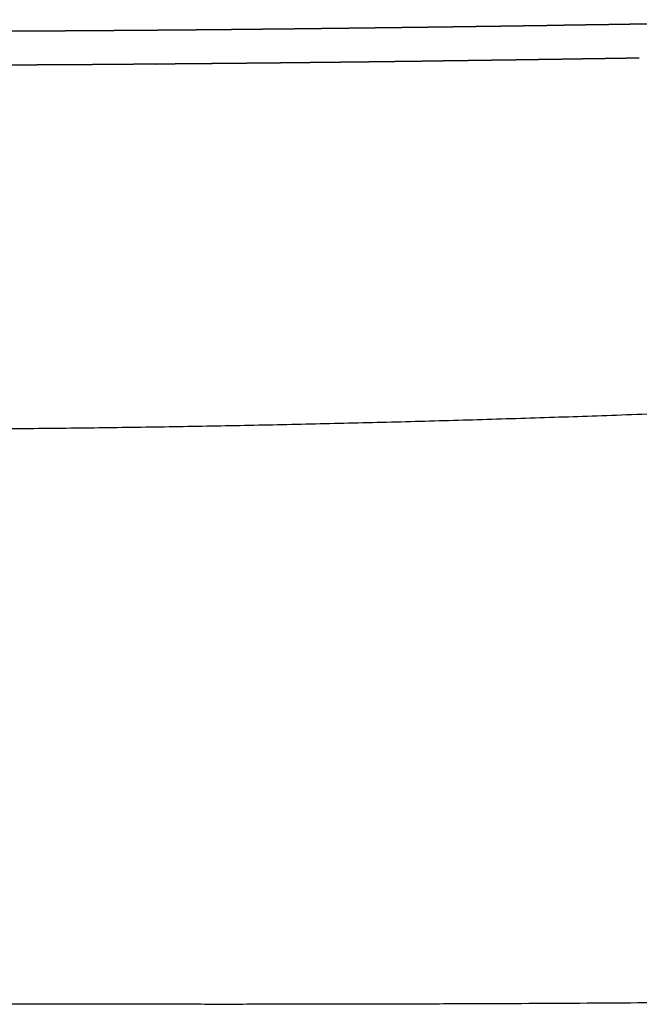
# Model space of a CAD drawing. Header units: millimetres. Extents: x -31695 to -21550, y -3481 to 7253.
# Tile 9 of 256: x -30448 to -30375, y 1777 to 1892. Entities that reach past the tile are written whole.
import ezdxf

# ---------------------------------------------------------------- set-up
doc = ezdxf.new("R2010")
doc.units = ezdxf.units.MM
doc.layers.add('2d', color=7, linetype='Continuous', true_color=0x000000)

msp = doc.modelspace()

# ---------------------------------------------------------------- linework, layer by layer
at = {"layer": '2d', "linetype": 'Continuous'}
for points, knots in [([(-30375.47, 1891.45), (-30375.26, 1891.46), (-30375.06, 1891.46), (-30374.85, 1891.46), (-30374.64, 1891.47), (-30374.43, 1891.47), (-30374.23, 1891.48), (-30374.02, 1891.48), (-30373.81, 1891.48), (-30373.61, 1891.49), (-30373.4, 1891.49), (-30373.19, 1891.49), (-30372.99, 1891.5), (-30372.78, 1891.5), (-30372.57, 1891.5), (-30372.37, 1891.51), (-30372.16, 1891.51), (-30371.95, 1891.51), (-30371.74, 1891.52), (-30371.54, 1891.52), (-30371.33, 1891.52), (-30371.12, 1891.53), (-30370.92, 1891.53), (-30370.71, 1891.53), (-30370.5, 1891.54), (-30370.3, 1891.54), (-30370.09, 1891.54), (-30369.88, 1891.55), (-30369.68, 1891.55), (-30369.47, 1891.55), (-30369.26, 1891.56), (-30369.06, 1891.56), (-30368.85, 1891.56), (-30368.64, 1891.57), (-30368.44, 1891.57), (-30368.23, 1891.57), (-30368.03, 1891.58), (-30367.82, 1891.58), (-30367.61, 1891.59), (-30367.41, 1891.59), (-30367.2, 1891.59), (-30367, 1891.6), (-30366.79, 1891.6), (-30366.58, 1891.6), (-30366.38, 1891.61), (-30366.17, 1891.61), (-30365.96, 1891.61), (-30365.76, 1891.62), (-30365.55, 1891.62), (-30365.35, 1891.62), (-30365.14, 1891.63), (-30364.94, 1891.63), (-30364.73, 1891.63), (-30364.52, 1891.64), (-30364.32, 1891.64), (-30364.11, 1891.65), (-30363.91, 1891.65), (-30363.7, 1891.65), (-30363.49, 1891.66), (-30363.29, 1891.66), (-30363.08, 1891.66), (-30362.88, 1891.67), (-30362.67, 1891.67), (-30362.47, 1891.67), (-30362.26, 1891.68), (-30362.06, 1891.68), (-30361.85, 1891.68), (-30361.64, 1891.69), (-30361.44, 1891.69), (-30361.23, 1891.7), (-30361.03, 1891.7), (-30360.82, 1891.7), (-30360.62, 1891.71), (-30360.41, 1891.71), (-30360.21, 1891.71), (-30360, 1891.72), (-30359.8, 1891.72), (-30359.59, 1891.72), (-30359.39, 1891.73), (-30359.18, 1891.73), (-30358.98, 1891.73), (-30358.77, 1891.74), (-30358.57, 1891.74), (-30358.36, 1891.75), (-30358.16, 1891.75), (-30357.95, 1891.75), (-30357.75, 1891.76), (-30357.55, 1891.76), (-30357.34, 1891.76), (-30357.14, 1891.77), (-30356.93, 1891.77), (-30356.73, 1891.77), (-30356.52, 1891.78), (-30356.32, 1891.78), (-30356.11, 1891.79), (-30355.91, 1891.79), (-30355.7, 1891.79), (-30355.5, 1891.8), (-30355.3, 1891.8), (-30355.09, 1891.8), (-30354.89, 1891.81), (-30354.68, 1891.81), (-30354.48, 1891.81), (-30354.28, 1891.82), (-30354.07, 1891.82), (-30353.87, 1891.83), (-30353.66, 1891.83), (-30353.46, 1891.83), (-30353.26, 1891.84), (-30353.05, 1891.84), (-30352.85, 1891.84), (-30352.65, 1891.85), (-30352.44, 1891.85), (-30352.24, 1891.85), (-30352.03, 1891.86), (-30351.83, 1891.86), (-30351.63, 1891.87), (-30351.42, 1891.87), (-30351.22, 1891.87), (-30351.02, 1891.88), (-30350.81, 1891.88), (-30350.61, 1891.88), (-30350.41, 1891.89), (-30350.2, 1891.89), (-30350, 1891.9), (-30349.8, 1891.9), (-30349.59, 1891.9), (-30349.39, 1891.91), (-30349.19, 1891.91), (-30348.98, 1891.91), (-30348.78, 1891.92), (-30348.58, 1891.92), (-30348.38, 1891.92), (-30348.17, 1891.93), (-30347.95, 1891.94), (-30348.15, 1891.94), (-30348.35, 1891.93), (-30348.55, 1891.93), (-30348.76, 1891.92), (-30348.96, 1891.92), (-30349.16, 1891.92), (-30349.37, 1891.91), (-30349.57, 1891.91), (-30349.77, 1891.91), (-30349.97, 1891.9), (-30350.18, 1891.9), (-30350.38, 1891.89), (-30350.58, 1891.89), (-30350.79, 1891.89), (-30350.99, 1891.88), (-30351.2, 1891.88), (-30351.4, 1891.88), (-30351.6, 1891.87), (-30351.81, 1891.87), (-30352.01, 1891.86), (-30352.21, 1891.86), (-30352.42, 1891.86), (-30352.62, 1891.85), (-30352.82, 1891.85), (-30353.03, 1891.84), (-30353.23, 1891.84), (-30353.44, 1891.84), (-30353.64, 1891.83), (-30353.84, 1891.83), (-30354.05, 1891.83), (-30354.25, 1891.82), (-30354.45, 1891.82), (-30354.66, 1891.81), (-30354.86, 1891.81), (-30355.07, 1891.81), (-30355.27, 1891.8), (-30355.48, 1891.8), (-30355.68, 1891.8), (-30355.88, 1891.79), (-30356.09, 1891.79), (-30356.29, 1891.78), (-30356.5, 1891.78), (-30356.7, 1891.78), (-30356.91, 1891.77), (-30357.11, 1891.77), (-30357.32, 1891.77), (-30357.52, 1891.76), (-30357.73, 1891.76), (-30357.93, 1891.75), (-30358.14, 1891.75), (-30358.34, 1891.75), (-30358.55, 1891.74), (-30358.75, 1891.74), (-30358.96, 1891.74)], [125.07778, 125.07778, 125.07778, 126.07778, 126.07778, 127.07778, 127.07778, 128.07778, 128.07778, 129.07778, 129.07778, 130.07778, 130.07778, 131.07778, 131.07778, 132.07778, 132.07778, 133.07778, 133.07778, 134.07778, 134.07778, 135.07778, 135.07778, 136.07778, 136.07778, 137.07778, 137.07778, 138.07778, 138.07778, 139.07778, 139.07778, 140.07778, 140.07778, 141.07778, 141.07778, 142.07778, 142.07778, 143.07778, 143.07778, 144.07778, 144.07778, 145.07778, 145.07778, 146.07778, 146.07778, 147.07778, 147.07778, 148.07778, 148.07778, 149.07778, 149.07778, 150.07778, 150.07778, 151.07778, 151.07778, 152.07778, 152.07778, 153.07778, 153.07778, 154.07778, 154.07778, 155.07778, 155.07778, 156.07778, 156.07778, 157.07778, 157.07778, 158.07778, 158.07778, 159.07778, 159.07778, 160.07778, 160.07778, 161.07778, 161.07778, 162.07778, 162.07778, 163.07778, 163.07778, 164.07778, 164.07778, 165.07778, 165.07778, 166.07778, 166.07778, 167.07778, 167.07778, 168.07778, 168.07778, 169.07778, 169.07778, 170.07778, 170.07778, 171.07778, 171.07778, 172.07778, 172.07778, 173.078366, 173.078366, 174.07778, 174.07778, 175.07778, 175.07778, 176.07778, 176.07778, 177.07778, 177.07778, 178.07778, 178.07778, 179.07778, 179.07778, 180.07778, 180.07778, 181.07778, 181.07778, 182.07778, 182.07778, 183.07778, 183.07778, 184.07778, 184.07778, 185.07778, 185.07778, 186.07778, 186.07778, 187.07778, 187.07778, 188.07778, 188.07778, 189.07778, 189.07778, 190.07778, 190.07778, 191.07778, 191.07778, 193.07778, 193.07778, 194.07778, 194.07778, 195.07778, 195.07778, 196.07778, 196.07778, 197.07778, 197.07778, 198.07778, 198.07778, 199.07778, 199.07778, 200.07778, 200.07778, 201.07778, 201.07778, 202.07778, 202.07778, 203.07778, 203.07778, 204.07778, 204.07778, 205.07778, 205.07778, 206.07778, 206.07778, 207.07778, 207.07778, 208.07778, 208.07778, 209.07778, 209.07778, 210.07778, 210.07778, 211.07778, 211.07778, 212.07778, 212.07778, 213.07778, 213.07778, 214.07778, 214.07778, 215.07778, 215.07778, 216.07778, 216.07778, 217.07778, 217.07778, 218.07778, 218.07778, 219.07778, 219.07778, 220.07778, 220.07778, 220.07778]), ([(-30520.32, 1891.45), (-30520.11, 1891.45), (-30519.91, 1891.45), (-30519.7, 1891.44), (-30519.49, 1891.44), (-30519.28, 1891.44), (-30519.08, 1891.43), (-30518.87, 1891.43), (-30518.66, 1891.43), (-30518.45, 1891.42), (-30518.25, 1891.42), (-30518.04, 1891.42), (-30517.83, 1891.41), (-30517.62, 1891.41), (-30517.42, 1891.41), (-30517.21, 1891.4), (-30517, 1891.4), (-30516.79, 1891.4), (-30516.59, 1891.39), (-30516.38, 1891.39), (-30516.17, 1891.39), (-30515.96, 1891.38), (-30515.76, 1891.38), (-30515.55, 1891.38), (-30515.34, 1891.37), (-30515.13, 1891.37), (-30514.92, 1891.37), (-30514.72, 1891.37), (-30514.51, 1891.36), (-30514.3, 1891.36), (-30514.09, 1891.36), (-30513.89, 1891.35), (-30513.68, 1891.35), (-30513.47, 1891.35), (-30513.26, 1891.34), (-30513.05, 1891.34), (-30512.85, 1891.34), (-30512.64, 1891.33), (-30512.43, 1891.33), (-30512.22, 1891.33), (-30512.01, 1891.32), (-30511.81, 1891.32), (-30511.6, 1891.32), (-30511.39, 1891.31), (-30511.18, 1891.31), (-30510.97, 1891.31), (-30510.77, 1891.3), (-30510.56, 1891.3), (-30510.35, 1891.3), (-30510.14, 1891.29), (-30509.93, 1891.29), (-30509.73, 1891.29), (-30509.52, 1891.28), (-30509.31, 1891.28), (-30509.1, 1891.28), (-30508.89, 1891.28), (-30508.69, 1891.27), (-30508.48, 1891.27), (-30508.27, 1891.27), (-30508.06, 1891.26), (-30507.85, 1891.26), (-30507.64, 1891.26), (-30507.44, 1891.25), (-30507.23, 1891.25), (-30507.02, 1891.25), (-30506.81, 1891.24), (-30506.6, 1891.24), (-30506.39, 1891.24), (-30506.19, 1891.23), (-30505.98, 1891.23), (-30505.77, 1891.23), (-30505.56, 1891.23), (-30505.35, 1891.22), (-30505.14, 1891.22), (-30504.94, 1891.22), (-30504.73, 1891.21), (-30504.52, 1891.21), (-30504.31, 1891.21), (-30504.1, 1891.2), (-30503.89, 1891.2), (-30503.69, 1891.2), (-30503.48, 1891.2), (-30503.27, 1891.19), (-30503.06, 1891.19), (-30502.85, 1891.19), (-30502.64, 1891.18), (-30502.44, 1891.18), (-30502.23, 1891.18), (-30502.02, 1891.17), (-30501.81, 1891.17), (-30501.6, 1891.17), (-30501.39, 1891.17), (-30501.18, 1891.16), (-30500.98, 1891.16), (-30500.77, 1891.16), (-30500.56, 1891.15), (-30500.35, 1891.15), (-30500.14, 1891.15), (-30499.93, 1891.14), (-30499.72, 1891.14), (-30499.52, 1891.14), (-30499.31, 1891.14), (-30499.1, 1891.13), (-30498.89, 1891.13), (-30498.68, 1891.13), (-30498.47, 1891.12), (-30498.27, 1891.12), (-30498.06, 1891.12), (-30497.85, 1891.12), (-30497.64, 1891.11), (-30497.43, 1891.11), (-30497.22, 1891.11), (-30497.01, 1891.1), (-30496.8, 1891.1), (-30496.6, 1891.1), (-30496.39, 1891.1), (-30496.18, 1891.09), (-30495.97, 1891.09), (-30495.76, 1891.09), (-30495.55, 1891.08), (-30495.34, 1891.08), (-30495.14, 1891.08), (-30494.93, 1891.08), (-30494.72, 1891.07), (-30494.51, 1891.07), (-30494.3, 1891.07), (-30494.09, 1891.07), (-30493.88, 1891.06), (-30493.68, 1891.06), (-30493.47, 1891.06), (-30493.26, 1891.05), (-30493.05, 1891.05), (-30492.84, 1891.05), (-30492.63, 1891.05), (-30492.42, 1891.04), (-30492.22, 1891.04), (-30492.01, 1891.04), (-30491.8, 1891.04), (-30491.59, 1891.03), (-30491.38, 1891.03), (-30491.17, 1891.03), (-30490.96, 1891.02), (-30490.76, 1891.02), (-30490.55, 1891.02), (-30490.34, 1891.02), (-30490.13, 1891.01), (-30489.92, 1891.01), (-30489.71, 1891.01), (-30489.5, 1891.01), (-30489.3, 1891), (-30489.09, 1891), (-30488.88, 1891), (-30488.67, 1891), (-30488.46, 1890.99), (-30488.25, 1890.99), (-30488.04, 1890.99), (-30487.84, 1890.98), (-30487.63, 1890.98), (-30487.42, 1890.98), (-30487.21, 1890.98), (-30487, 1890.97), (-30486.79, 1890.97), (-30486.59, 1890.97), (-30486.38, 1890.97), (-30486.17, 1890.96), (-30485.96, 1890.96), (-30485.75, 1890.96), (-30485.54, 1890.96), (-30485.34, 1890.95), (-30485.13, 1890.95), (-30484.92, 1890.95), (-30484.71, 1890.95), (-30484.5, 1890.94), (-30484.29, 1890.94), (-30484.08, 1890.94), (-30483.88, 1890.94), (-30483.67, 1890.93), (-30483.46, 1890.93), (-30483.25, 1890.93), (-30483.04, 1890.93), (-30482.83, 1890.92), (-30482.63, 1890.92), (-30482.42, 1890.92), (-30482.21, 1890.92), (-30482, 1890.92), (-30481.79, 1890.91), (-30481.58, 1890.91), (-30481.38, 1890.91), (-30481.17, 1890.91), (-30480.96, 1890.9), (-30480.75, 1890.9), (-30480.54, 1890.9), (-30480.34, 1890.9), (-30480.13, 1890.89), (-30479.92, 1890.89), (-30479.71, 1890.89), (-30479.5, 1890.89), (-30479.29, 1890.88), (-30479.09, 1890.88), (-30478.88, 1890.88), (-30478.67, 1890.88), (-30478.46, 1890.88), (-30478.25, 1890.87), (-30478.05, 1890.87), (-30477.84, 1890.87), (-30477.63, 1890.87), (-30477.42, 1890.86), (-30477.21, 1890.86), (-30477.01, 1890.86), (-30476.8, 1890.86), (-30476.59, 1890.86), (-30476.38, 1890.85), (-30476.17, 1890.85), (-30475.97, 1890.85), (-30475.76, 1890.85), (-30475.55, 1890.84), (-30475.34, 1890.84), (-30475.13, 1890.84), (-30474.93, 1890.84), (-30474.72, 1890.84), (-30474.51, 1890.83), (-30474.3, 1890.83), (-30474.1, 1890.83), (-30473.89, 1890.83), (-30473.68, 1890.82), (-30473.47, 1890.82), (-30473.26, 1890.82), (-30473.06, 1890.82), (-30472.85, 1890.82), (-30472.64, 1890.81), (-30472.43, 1890.81), (-30472.23, 1890.81), (-30472.02, 1890.81), (-30471.81, 1890.81), (-30471.6, 1890.8), (-30471.4, 1890.8), (-30471.19, 1890.8), (-30470.98, 1890.8), (-30470.77, 1890.8), (-30470.57, 1890.79), (-30470.36, 1890.79), (-30470.15, 1890.79), (-30469.95, 1890.79), (-30469.74, 1890.79), (-30469.53, 1890.78), (-30469.32, 1890.78), (-30469.12, 1890.78), (-30468.91, 1890.78), (-30468.7, 1890.78), (-30468.49, 1890.77), (-30468.29, 1890.77), (-30468.08, 1890.77), (-30467.87, 1890.77), (-30467.66, 1890.77), (-30467.46, 1890.77), (-30467.25, 1890.76), (-30467.04, 1890.76), (-30466.84, 1890.76), (-30466.63, 1890.76), (-30466.42, 1890.76), (-30466.22, 1890.75), (-30466.01, 1890.75), (-30465.8, 1890.75), (-30465.59, 1890.75), (-30465.39, 1890.75), (-30465.18, 1890.75), (-30464.97, 1890.74), (-30464.77, 1890.74), (-30464.56, 1890.74), (-30464.35, 1890.74), (-30464.15, 1890.74), (-30463.94, 1890.73), (-30463.73, 1890.73), (-30463.53, 1890.73), (-30463.32, 1890.73), (-30463.11, 1890.73), (-30462.91, 1890.73), (-30462.7, 1890.72), (-30462.49, 1890.72), (-30462.29, 1890.72), (-30462.08, 1890.72), (-30461.87, 1890.72), (-30461.67, 1890.72), (-30461.46, 1890.71), (-30461.26, 1890.71), (-30461.05, 1890.71), (-30460.84, 1890.71), (-30460.64, 1890.71), (-30460.43, 1890.71), (-30460.22, 1890.7), (-30460.02, 1890.7), (-30459.81, 1890.7), (-30459.61, 1890.7), (-30459.4, 1890.7), (-30459.19, 1890.7), (-30458.99, 1890.7), (-30458.78, 1890.69), (-30458.58, 1890.69), (-30458.37, 1890.69), (-30458.16, 1890.69), (-30457.96, 1890.69), (-30457.75, 1890.69), (-30457.55, 1890.68), (-30457.34, 1890.68), (-30457.14, 1890.68), (-30456.93, 1890.68), (-30456.72, 1890.68), (-30456.52, 1890.68), (-30456.31, 1890.68), (-30456.11, 1890.67), (-30455.9, 1890.67), (-30455.7, 1890.67), (-30455.49, 1890.67), (-30455.28, 1890.67), (-30455.08, 1890.67), (-30454.87, 1890.67), (-30454.67, 1890.66), (-30454.46, 1890.66), (-30454.26, 1890.66), (-30454.05, 1890.66), (-30453.85, 1890.66), (-30453.64, 1890.66), (-30453.44, 1890.66), (-30453.23, 1890.66), (-30453.03, 1890.65), (-30452.82, 1890.65), (-30452.62, 1890.65), (-30452.41, 1890.65), (-30452.21, 1890.65), (-30452, 1890.65), (-30451.8, 1890.65), (-30451.59, 1890.65), (-30451.39, 1890.64), (-30451.18, 1890.64), (-30450.98, 1890.64), (-30450.77, 1890.64), (-30450.57, 1890.64), (-30450.36, 1890.64), (-30450.16, 1890.64), (-30449.96, 1890.64), (-30449.75, 1890.64), (-30449.55, 1890.63), (-30449.34, 1890.63), (-30449.14, 1890.63), (-30448.93, 1890.63), (-30448.73, 1890.63), (-30448.52, 1890.63), (-30448.32, 1890.63), (-30448.11, 1890.63), (-30448, 1890.63), (-30447.89, 1890.63)], [-224, -224, -224, -223, -223, -222, -222, -221, -221, -220, -220, -219, -219, -218, -218, -217, -217, -216, -216, -215, -215, -214, -214, -213, -213, -212, -212, -211, -211, -210, -210, -209, -209, -208, -208, -207, -207, -206, -206, -205, -205, -204, -204, -203, -203, -202, -202, -201, -201, -200, -200, -199, -199, -198, -198, -197, -197, -196, -196, -195, -195, -194, -194, -193, -193, -192, -192, -191, -191, -190, -190, -189, -189, -188, -188, -187, -187, -186, -186, -185, -185, -184, -184, -183, -183, -182, -182, -181, -181, -180, -180, -179, -179, -178, -178, -177, -177, -176, -176, -175, -175, -174, -174, -173, -173, -172, -172, -171, -171, -170, -170, -169, -169, -168, -168, -167, -167, -166, -166, -165, -165, -164, -164, -163, -163, -162, -162, -161, -161, -160, -160, -159, -159, -158, -158, -157, -157, -156, -156, -155, -155, -154, -154, -153, -153, -152, -152, -151, -151, -150, -150, -149, -149, -148, -148, -147, -147, -146, -146, -145, -145, -144, -144, -143, -143, -142, -142, -141, -141, -140, -140, -139, -139, -138, -138, -137, -137, -136, -136, -135, -135, -134, -134, -133, -133, -132, -132, -131, -131, -130, -130, -129, -129, -128, -128, -127, -127, -126, -126, -125, -125, -124, -124, -123, -123, -122, -122, -121, -121, -120, -120, -119, -119, -118, -118, -117, -117, -116, -116, -115, -115, -114, -114, -113, -113, -112, -112, -111, -111, -110, -110, -109, -109, -108, -108, -107, -107, -106, -106, -105, -105, -104, -104, -103, -103, -102, -102, -101, -101, -100, -100, -99, -99, -98, -98, -97, -97, -96, -96, -95, -95, -94, -94, -93, -93, -92, -92, -91, -91, -90, -90, -89, -89, -88, -88, -87, -87, -86, -86, -85, -85, -84, -84, -83, -83, -82, -82, -81, -81, -80, -80, -79, -79, -78, -78, -77, -77, -76, -76, -75, -75, -74, -74, -73, -73, -72, -72, -71, -71, -70, -70, -69, -69, -68, -68, -67, -67, -66, -66, -65, -65, -64, -64, -63, -63, -62, -62, -61, -61, -60, -60, -59, -59, -58, -58, -57, -57, -56, -56, -55, -55, -54, -54, -53, -53, -52, -52, -51, -51, -50, -50, -49.46111, -49.46111, -49.46111]), ([(-30447.89, 1890.63), (-30447.78, 1890.63), (-30447.67, 1890.63), (-30447.47, 1890.63), (-30447.27, 1890.63), (-30447.06, 1890.63), (-30446.86, 1890.63), (-30446.65, 1890.63), (-30446.45, 1890.63), (-30446.24, 1890.63), (-30446.04, 1890.64), (-30445.83, 1890.64), (-30445.63, 1890.64), (-30445.42, 1890.64), (-30445.22, 1890.64), (-30445.02, 1890.64), (-30444.81, 1890.64), (-30444.61, 1890.64), (-30444.4, 1890.64), (-30444.2, 1890.65), (-30443.99, 1890.65), (-30443.79, 1890.65), (-30443.58, 1890.65), (-30443.38, 1890.65), (-30443.17, 1890.65), (-30442.97, 1890.65), (-30442.76, 1890.65), (-30442.56, 1890.66), (-30442.35, 1890.66), (-30442.15, 1890.66), (-30441.94, 1890.66), (-30441.74, 1890.66), (-30441.53, 1890.66), (-30441.33, 1890.66), (-30441.12, 1890.66), (-30440.92, 1890.67), (-30440.71, 1890.67), (-30440.51, 1890.67), (-30440.3, 1890.67), (-30440.09, 1890.67), (-30439.89, 1890.67), (-30439.68, 1890.67), (-30439.48, 1890.68), (-30439.27, 1890.68), (-30439.07, 1890.68), (-30438.86, 1890.68), (-30438.65, 1890.68), (-30438.45, 1890.68), (-30438.24, 1890.68), (-30438.04, 1890.69), (-30437.83, 1890.69), (-30437.63, 1890.69), (-30437.42, 1890.69), (-30437.21, 1890.69), (-30437.01, 1890.69), (-30436.8, 1890.7), (-30436.6, 1890.7), (-30436.39, 1890.7), (-30436.18, 1890.7), (-30435.98, 1890.7), (-30435.77, 1890.7), (-30435.57, 1890.7), (-30435.36, 1890.71), (-30435.15, 1890.71), (-30434.95, 1890.71), (-30434.74, 1890.71), (-30434.53, 1890.71), (-30434.33, 1890.71), (-30434.12, 1890.72), (-30433.91, 1890.72), (-30433.71, 1890.72), (-30433.5, 1890.72), (-30433.3, 1890.72), (-30433.09, 1890.72), (-30432.88, 1890.73), (-30432.68, 1890.73), (-30432.47, 1890.73), (-30432.26, 1890.73), (-30432.06, 1890.73), (-30431.85, 1890.73), (-30431.64, 1890.74), (-30431.44, 1890.74), (-30431.23, 1890.74), (-30431.02, 1890.74), (-30430.82, 1890.74), (-30430.61, 1890.75), (-30430.4, 1890.75), (-30430.19, 1890.75), (-30429.99, 1890.75), (-30429.78, 1890.75), (-30429.57, 1890.75), (-30429.37, 1890.76), (-30429.16, 1890.76), (-30428.95, 1890.76), (-30428.75, 1890.76), (-30428.54, 1890.76), (-30428.33, 1890.77), (-30428.13, 1890.77), (-30427.92, 1890.77), (-30427.71, 1890.77), (-30427.5, 1890.77), (-30427.3, 1890.77), (-30427.09, 1890.78), (-30426.88, 1890.78), (-30426.67, 1890.78), (-30426.47, 1890.78), (-30426.26, 1890.78), (-30426.05, 1890.79), (-30425.84, 1890.79), (-30425.64, 1890.79), (-30425.43, 1890.79), (-30425.22, 1890.79), (-30425.01, 1890.8), (-30424.81, 1890.8), (-30424.6, 1890.8), (-30424.39, 1890.8), (-30424.19, 1890.8), (-30423.98, 1890.81), (-30423.77, 1890.81), (-30423.56, 1890.81), (-30423.36, 1890.81), (-30423.15, 1890.81), (-30422.94, 1890.82), (-30422.73, 1890.82), (-30422.52, 1890.82), (-30422.32, 1890.82), (-30422.11, 1890.82), (-30421.9, 1890.83), (-30421.69, 1890.83), (-30421.49, 1890.83), (-30421.28, 1890.83), (-30421.07, 1890.84), (-30420.86, 1890.84), (-30420.65, 1890.84), (-30420.45, 1890.84), (-30420.24, 1890.84), (-30420.03, 1890.85), (-30419.82, 1890.85), (-30419.62, 1890.85), (-30419.41, 1890.85), (-30419.2, 1890.86), (-30418.99, 1890.86), (-30418.78, 1890.86), (-30418.58, 1890.86), (-30418.37, 1890.86), (-30418.16, 1890.87), (-30417.95, 1890.87), (-30417.74, 1890.87), (-30417.54, 1890.87), (-30417.33, 1890.88), (-30417.12, 1890.88), (-30416.91, 1890.88), (-30416.7, 1890.88), (-30416.49, 1890.88), (-30416.29, 1890.89), (-30416.08, 1890.89), (-30415.87, 1890.89), (-30415.66, 1890.89), (-30415.45, 1890.9), (-30415.25, 1890.9), (-30415.04, 1890.9), (-30414.83, 1890.9), (-30414.62, 1890.91), (-30414.41, 1890.91), (-30414.2, 1890.91), (-30414, 1890.91), (-30413.79, 1890.92), (-30413.58, 1890.92), (-30413.37, 1890.92), (-30413.16, 1890.92), (-30412.95, 1890.92), (-30412.75, 1890.93), (-30412.54, 1890.93), (-30412.33, 1890.93), (-30412.12, 1890.93), (-30411.91, 1890.94), (-30411.7, 1890.94), (-30411.5, 1890.94), (-30411.29, 1890.94), (-30411.08, 1890.95), (-30410.87, 1890.95), (-30410.66, 1890.95), (-30410.45, 1890.95), (-30410.25, 1890.96), (-30410.04, 1890.96), (-30409.83, 1890.96), (-30409.62, 1890.96), (-30409.41, 1890.97), (-30409.2, 1890.97), (-30409, 1890.97), (-30408.79, 1890.97), (-30408.58, 1890.98), (-30408.37, 1890.98), (-30408.16, 1890.98), (-30407.95, 1890.98), (-30407.74, 1890.99), (-30407.54, 1890.99), (-30407.33, 1890.99), (-30407.12, 1891), (-30406.91, 1891), (-30406.7, 1891), (-30406.49, 1891), (-30406.28, 1891.01), (-30406.08, 1891.01), (-30405.87, 1891.01), (-30405.66, 1891.01), (-30405.45, 1891.02), (-30405.24, 1891.02), (-30405.03, 1891.02), (-30404.82, 1891.02), (-30404.62, 1891.03), (-30404.41, 1891.03), (-30404.2, 1891.03), (-30403.99, 1891.04), (-30403.78, 1891.04), (-30403.57, 1891.04), (-30403.36, 1891.04), (-30403.16, 1891.05), (-30402.95, 1891.05), (-30402.74, 1891.05), (-30402.53, 1891.05), (-30402.32, 1891.06), (-30402.11, 1891.06), (-30401.9, 1891.06), (-30401.7, 1891.07), (-30401.49, 1891.07), (-30401.28, 1891.07), (-30401.07, 1891.07), (-30400.86, 1891.08), (-30400.65, 1891.08), (-30400.44, 1891.08), (-30400.24, 1891.08), (-30400.03, 1891.09), (-30399.82, 1891.09), (-30399.61, 1891.09), (-30399.4, 1891.1), (-30399.19, 1891.1), (-30398.98, 1891.1), (-30398.78, 1891.1), (-30398.57, 1891.11), (-30398.36, 1891.11), (-30398.15, 1891.11), (-30397.94, 1891.12), (-30397.73, 1891.12), (-30397.52, 1891.12), (-30397.32, 1891.12), (-30397.11, 1891.13), (-30396.9, 1891.13), (-30396.69, 1891.13), (-30396.48, 1891.14), (-30396.27, 1891.14), (-30396.06, 1891.14), (-30395.86, 1891.14), (-30395.65, 1891.15), (-30395.44, 1891.15), (-30395.23, 1891.15), (-30395.02, 1891.16), (-30394.81, 1891.16), (-30394.6, 1891.16), (-30394.4, 1891.17), (-30394.19, 1891.17), (-30393.98, 1891.17), (-30393.77, 1891.17), (-30393.56, 1891.18), (-30393.35, 1891.18), (-30393.15, 1891.18), (-30392.94, 1891.19), (-30392.73, 1891.19), (-30392.52, 1891.19), (-30392.31, 1891.2), (-30392.1, 1891.2), (-30391.9, 1891.2), (-30391.69, 1891.2), (-30391.48, 1891.21), (-30391.27, 1891.21), (-30391.06, 1891.21), (-30390.85, 1891.22), (-30390.64, 1891.22), (-30390.44, 1891.22), (-30390.23, 1891.23), (-30390.02, 1891.23), (-30389.81, 1891.23), (-30389.6, 1891.23), (-30389.39, 1891.24), (-30389.19, 1891.24), (-30388.98, 1891.24), (-30388.77, 1891.25), (-30388.56, 1891.25), (-30388.35, 1891.25), (-30388.15, 1891.26), (-30387.94, 1891.26), (-30387.73, 1891.26), (-30387.52, 1891.27), (-30387.31, 1891.27), (-30387.1, 1891.27), (-30386.9, 1891.28), (-30386.69, 1891.28), (-30386.48, 1891.28), (-30386.27, 1891.28), (-30386.06, 1891.29), (-30385.86, 1891.29), (-30385.65, 1891.29), (-30385.44, 1891.3), (-30385.23, 1891.3), (-30385.02, 1891.3), (-30384.82, 1891.31), (-30384.61, 1891.31), (-30384.4, 1891.31), (-30384.19, 1891.32), (-30383.98, 1891.32), (-30383.77, 1891.32), (-30383.57, 1891.33), (-30383.36, 1891.33), (-30383.15, 1891.33), (-30382.94, 1891.34), (-30382.74, 1891.34), (-30382.53, 1891.34), (-30382.32, 1891.35), (-30382.11, 1891.35), (-30381.9, 1891.35), (-30381.7, 1891.36), (-30381.49, 1891.36), (-30381.28, 1891.36), (-30381.07, 1891.37), (-30380.86, 1891.37), (-30380.66, 1891.37), (-30380.45, 1891.37), (-30380.24, 1891.38), (-30380.03, 1891.38), (-30379.83, 1891.38), (-30379.62, 1891.39), (-30379.41, 1891.39), (-30379.2, 1891.39), (-30379, 1891.4), (-30378.79, 1891.4), (-30378.58, 1891.4), (-30378.37, 1891.41), (-30378.17, 1891.41), (-30377.96, 1891.41), (-30377.75, 1891.42), (-30377.54, 1891.42), (-30377.34, 1891.42), (-30377.13, 1891.43), (-30376.92, 1891.43), (-30376.71, 1891.43), (-30376.51, 1891.44), (-30376.3, 1891.44), (-30376.09, 1891.44), (-30375.88, 1891.45), (-30375.68, 1891.45), (-30375.47, 1891.45)], [-49.46111, -49.46111, -49.46111, -48.92222, -48.92222, -47.92222, -47.92222, -46.92222, -46.92222, -45.92222, -45.92222, -44.92222, -44.92222, -43.92222, -43.92222, -42.92222, -42.92222, -41.92222, -41.92222, -40.92222, -40.92222, -39.92222, -39.92222, -38.92222, -38.92222, -37.92222, -37.92222, -36.92222, -36.92222, -35.92222, -35.92222, -34.92222, -34.92222, -33.92222, -33.92222, -32.92222, -32.92222, -31.92222, -31.92222, -30.92222, -30.92222, -29.92222, -29.92222, -28.92222, -28.92222, -27.92222, -27.92222, -26.92222, -26.92222, -25.92222, -25.92222, -24.92222, -24.92222, -23.92222, -23.92222, -22.92222, -22.92222, -21.92222, -21.92222, -20.92222, -20.92222, -19.92222, -19.92222, -18.92222, -18.92222, -17.92222, -17.92222, -16.92222, -16.92222, -15.92222, -15.92222, -14.92222, -14.92222, -13.92222, -13.92222, -12.92222, -12.92222, -11.92222, -11.92222, -10.92222, -10.92222, -9.92222, -9.92222, -8.92222, -8.92222, -7.92222, -7.92222, -6.92222, -6.92222, -5.92222, -5.92222, -4.92222, -4.92222, -3.92222, -3.92222, -2.92222, -2.92222, -1.92222, -1.92222, -0.92222, -0.92222, 0.07778, 0.07778, 1.07778, 1.07778, 2.07778, 2.07778, 3.07778, 3.07778, 4.07778, 4.07778, 5.07778, 5.07778, 6.07778, 6.07778, 7.07778, 7.07778, 8.07778, 8.07778, 9.07778, 9.07778, 10.07778, 10.07778, 11.07778, 11.07778, 12.07778, 12.07778, 13.07778, 13.07778, 14.07778, 14.07778, 15.07778, 15.07778, 16.07778, 16.07778, 17.07778, 17.07778, 18.07778, 18.07778, 19.07778, 19.07778, 20.07778, 20.07778, 21.07778, 21.07778, 22.07778, 22.07778, 23.07778, 23.07778, 24.07778, 24.07778, 25.07778, 25.07778, 26.07778, 26.07778, 27.07778, 27.07778, 28.07778, 28.07778, 29.07778, 29.07778, 30.07778, 30.07778, 31.07778, 31.07778, 32.07778, 32.07778, 33.07778, 33.07778, 34.07778, 34.07778, 35.07778, 35.07778, 36.07778, 36.07778, 37.07778, 37.07778, 38.07778, 38.07778, 39.07778, 39.07778, 40.07778, 40.07778, 41.07778, 41.07778, 42.07778, 42.07778, 43.07778, 43.07778, 44.07778, 44.07778, 45.07778, 45.07778, 46.07778, 46.07778, 47.07778, 47.07778, 48.07778, 48.07778, 49.07778, 49.07778, 50.07778, 50.07778, 51.07778, 51.07778, 52.07778, 52.07778, 53.07778, 53.07778, 54.07778, 54.07778, 55.07778, 55.07778, 56.07778, 56.07778, 57.07778, 57.07778, 58.07778, 58.07778, 59.07778, 59.07778, 60.07778, 60.07778, 61.07778, 61.07778, 62.07778, 62.07778, 63.07778, 63.07778, 64.07778, 64.07778, 65.07778, 65.07778, 66.07778, 66.07778, 67.07778, 67.07778, 68.07778, 68.07778, 69.07778, 69.07778, 70.07778, 70.07778, 71.07778, 71.07778, 72.07778, 72.07778, 73.07778, 73.07778, 74.07778, 74.07778, 75.07778, 75.07778, 76.07778, 76.07778, 77.07778, 77.07778, 78.07778, 78.07778, 79.07778, 79.07778, 80.07778, 80.07778, 81.07778, 81.07778, 82.07778, 82.07778, 83.07778, 83.07778, 84.07778, 84.07778, 85.07778, 85.07778, 86.07778, 86.07778, 87.07778, 87.07778, 88.07778, 88.07778, 89.07778, 89.07778, 90.07778, 90.07778, 91.07778, 91.07778, 92.07778, 92.07778, 93.07778, 93.07778, 94.07778, 94.07778, 95.07778, 95.07778, 96.07778, 96.07778, 97.07778, 97.07778, 98.07778, 98.07778, 99.07778, 99.07778, 100.07778, 100.07778, 101.07778, 101.07778, 102.07778, 102.07778, 103.07778, 103.07778, 104.07778, 104.07778, 105.07778, 105.07778, 106.07778, 106.07778, 107.07778, 107.07778, 108.07778, 108.07778, 109.07778, 109.07778, 110.07778, 110.07778, 111.07778, 111.07778, 112.07778, 112.07778, 113.07778, 113.07778, 114.07778, 114.07778, 115.07778, 115.07778, 116.07778, 116.07778, 117.07778, 117.07778, 118.07778, 118.07778, 119.07778, 119.07778, 120.07778, 120.07778, 121.07778, 121.07778, 122.07778, 122.07778, 123.07778, 123.07778, 124.07778, 124.07778, 125.07778, 125.07778, 125.07778]), ([(-30425.42, 1886.84), (-30425.21, 1886.84), (-30425, 1886.84), (-30424.79, 1886.84), (-30424.59, 1886.84), (-30424.38, 1886.85), (-30424.17, 1886.85), (-30423.96, 1886.85), (-30423.76, 1886.85), (-30423.55, 1886.85), (-30423.34, 1886.86), (-30423.13, 1886.86), (-30422.93, 1886.86), (-30422.72, 1886.86), (-30422.51, 1886.86), (-30422.3, 1886.87), (-30422.1, 1886.87)], [8, 8, 8, 9, 9, 10, 10, 11, 11, 12, 12, 13, 13, 14, 14, 15, 15, 16, 16, 16]), ([(-30422.1, 1886.87), (-30421.89, 1886.87), (-30421.68, 1886.87), (-30421.47, 1886.87), (-30421.26, 1886.88), (-30421.06, 1886.88), (-30420.85, 1886.88), (-30420.64, 1886.88), (-30420.43, 1886.88), (-30420.22, 1886.89), (-30420.02, 1886.89), (-30419.81, 1886.89), (-30419.6, 1886.89), (-30419.39, 1886.9), (-30419.18, 1886.9), (-30418.98, 1886.9), (-30418.77, 1886.9)], [8, 8, 8, 9, 9, 10, 10, 11, 11, 12, 12, 13, 13, 14, 14, 15, 15, 16, 16, 16]), ([(-30418.77, 1886.9), (-30418.56, 1886.9), (-30418.35, 1886.91), (-30418.14, 1886.91), (-30417.94, 1886.91), (-30417.73, 1886.91), (-30417.52, 1886.91), (-30417.31, 1886.92), (-30417.1, 1886.92), (-30416.9, 1886.92), (-30416.69, 1886.92), (-30416.48, 1886.93), (-30416.27, 1886.93), (-30416.06, 1886.93), (-30415.85, 1886.93), (-30415.65, 1886.93), (-30415.44, 1886.94)], [8, 8, 8, 9, 9, 10, 10, 11, 11, 12, 12, 13, 13, 14, 14, 15, 15, 16, 16, 16]), ([(-30415.44, 1886.94), (-30415.23, 1886.94), (-30415.02, 1886.94), (-30414.81, 1886.94), (-30414.6, 1886.95), (-30414.4, 1886.95), (-30414.19, 1886.95), (-30413.98, 1886.95), (-30413.77, 1886.96), (-30413.56, 1886.96), (-30413.35, 1886.96), (-30413.15, 1886.96), (-30412.94, 1886.97), (-30412.73, 1886.97), (-30412.52, 1886.97), (-30412.31, 1886.97), (-30412.1, 1886.98)], [8, 8, 8, 9, 9, 10, 10, 11, 11, 12, 12, 13, 13, 14, 14, 15, 15, 16, 16, 16]), ([(-30412.1, 1886.98), (-30411.9, 1886.98), (-30411.69, 1886.98), (-30411.48, 1886.98), (-30411.27, 1886.98), (-30411.06, 1886.99), (-30410.85, 1886.99), (-30410.64, 1886.99), (-30410.44, 1886.99), (-30410.23, 1887), (-30410.02, 1887), (-30409.81, 1887), (-30409.6, 1887), (-30409.39, 1887.01), (-30409.19, 1887.01), (-30408.98, 1887.01), (-30408.77, 1887.01)], [8, 8, 8, 9, 9, 10, 10, 11, 11, 12, 12, 13, 13, 14, 14, 15, 15, 16, 16, 16]), ([(-30408.77, 1887.01), (-30408.56, 1887.02), (-30408.35, 1887.02), (-30408.14, 1887.02), (-30407.93, 1887.02), (-30407.73, 1887.03), (-30407.52, 1887.03), (-30407.31, 1887.03), (-30407.1, 1887.03), (-30406.89, 1887.04), (-30406.68, 1887.04), (-30406.47, 1887.04), (-30406.27, 1887.04), (-30406.06, 1887.05), (-30405.85, 1887.05), (-30405.64, 1887.05), (-30405.43, 1887.06)], [8, 8, 8, 9, 9, 10, 10, 11, 11, 12, 12, 13, 13, 14, 14, 15, 15, 16, 16, 16]), ([(-30405.43, 1887.06), (-30405.22, 1887.06), (-30405.01, 1887.06), (-30404.8, 1887.06), (-30404.6, 1887.07), (-30404.39, 1887.07), (-30404.18, 1887.07), (-30403.97, 1887.07), (-30403.76, 1887.08), (-30403.55, 1887.08), (-30403.34, 1887.08), (-30403.14, 1887.08), (-30402.93, 1887.09), (-30402.72, 1887.09), (-30402.51, 1887.09), (-30402.3, 1887.09), (-30402.09, 1887.1)], [8, 8, 8, 9, 9, 10, 10, 11, 11, 12, 12, 13, 13, 14, 14, 15, 15, 16, 16, 16]), ([(-30402.09, 1887.1), (-30401.88, 1887.1), (-30401.68, 1887.1), (-30401.47, 1887.11), (-30401.26, 1887.11), (-30401.05, 1887.11), (-30400.84, 1887.11), (-30400.63, 1887.12), (-30400.42, 1887.12), (-30400.21, 1887.12), (-30400.01, 1887.13), (-30399.8, 1887.13), (-30399.59, 1887.13), (-30399.38, 1887.13), (-30399.17, 1887.14), (-30398.96, 1887.14), (-30398.75, 1887.14)], [8, 8, 8, 9, 9, 10, 10, 11, 11, 12, 12, 13, 13, 14, 14, 15, 15, 16, 16, 16]), ([(-30398.75, 1887.14), (-30398.55, 1887.14), (-30398.34, 1887.15), (-30398.13, 1887.15), (-30397.92, 1887.15), (-30397.71, 1887.16), (-30397.5, 1887.16), (-30397.29, 1887.16), (-30397.08, 1887.16), (-30396.88, 1887.17), (-30396.67, 1887.17), (-30396.46, 1887.17), (-30396.25, 1887.18), (-30396.04, 1887.18), (-30395.83, 1887.18), (-30395.62, 1887.18), (-30395.42, 1887.19)], [16, 16, 16, 17, 17, 18, 18, 19, 19, 20, 20, 21, 21, 22, 22, 23, 23, 24, 24, 24]), ([(-30395.42, 1887.19), (-30395.21, 1887.19), (-30395, 1887.19), (-30394.79, 1887.2), (-30394.58, 1887.2), (-30394.37, 1887.2), (-30394.16, 1887.2), (-30393.96, 1887.21), (-30393.75, 1887.21), (-30393.54, 1887.21), (-30393.33, 1887.22), (-30393.12, 1887.22), (-30392.91, 1887.22), (-30392.7, 1887.23), (-30392.5, 1887.23), (-30392.29, 1887.23), (-30392.08, 1887.23)], [24, 24, 24, 25, 25, 26, 26, 27, 27, 28, 28, 29, 29, 30, 30, 31, 31, 32, 32, 32]), ([(-30392.08, 1887.23), (-30391.87, 1887.24), (-30391.66, 1887.24), (-30391.45, 1887.24), (-30391.25, 1887.25), (-30391.04, 1887.25), (-30390.83, 1887.25), (-30390.62, 1887.25), (-30390.41, 1887.26), (-30390.2, 1887.26), (-30389.99, 1887.26), (-30389.79, 1887.27), (-30389.58, 1887.27), (-30389.37, 1887.27), (-30389.16, 1887.28), (-30388.95, 1887.28), (-30388.74, 1887.28)], [32, 32, 32, 33, 33, 34, 34, 35, 35, 36, 36, 37, 37, 38, 38, 39, 39, 40, 40, 40]), ([(-30388.74, 1887.28), (-30388.54, 1887.29), (-30388.33, 1887.29), (-30388.12, 1887.29), (-30387.91, 1887.29), (-30387.7, 1887.3), (-30387.49, 1887.3), (-30387.29, 1887.3), (-30387.08, 1887.31), (-30386.87, 1887.31), (-30386.66, 1887.31), (-30386.45, 1887.32), (-30386.25, 1887.32), (-30386.04, 1887.32), (-30385.83, 1887.33), (-30385.62, 1887.33), (-30385.41, 1887.33)], [40, 40, 40, 41, 41, 42, 42, 43, 43, 44, 44, 45, 45, 46, 46, 47, 47, 48, 48, 48]), ([(-30385.41, 1887.33), (-30385.2, 1887.33), (-30385, 1887.34), (-30384.79, 1887.34), (-30384.58, 1887.34), (-30384.37, 1887.35), (-30384.16, 1887.35), (-30383.96, 1887.35), (-30383.75, 1887.36), (-30383.54, 1887.36), (-30383.33, 1887.36), (-30383.12, 1887.37), (-30382.91, 1887.37), (-30382.71, 1887.37), (-30382.5, 1887.38), (-30382.29, 1887.38), (-30382.08, 1887.38)], [48, 48, 48, 49, 49, 50, 50, 51, 51, 52, 52, 53, 53, 54, 54, 55, 55, 56, 56, 56]), ([(-30382.08, 1887.38), (-30381.88, 1887.39), (-30381.67, 1887.39), (-30381.46, 1887.39), (-30381.25, 1887.39), (-30381.04, 1887.4), (-30380.84, 1887.4), (-30380.63, 1887.4), (-30380.42, 1887.41), (-30380.21, 1887.41), (-30380.01, 1887.41), (-30379.8, 1887.42), (-30379.59, 1887.42), (-30379.38, 1887.42), (-30379.17, 1887.43), (-30378.97, 1887.43), (-30378.76, 1887.43)], [56, 56, 56, 57, 57, 58, 58, 59, 59, 60, 60, 61, 61, 62, 62, 63, 63, 64, 64, 64]), ([(-30378.76, 1887.43), (-30378.55, 1887.44), (-30378.34, 1887.44), (-30378.14, 1887.44), (-30377.93, 1887.45), (-30377.72, 1887.45), (-30377.51, 1887.45), (-30377.31, 1887.46), (-30377.1, 1887.46), (-30376.89, 1887.46), (-30376.68, 1887.47), (-30376.48, 1887.47), (-30376.27, 1887.47), (-30376.06, 1887.48), (-30375.85, 1887.48), (-30375.65, 1887.48), (-30375.44, 1887.49)], [64, 64, 64, 65, 65, 66, 66, 67, 67, 68, 68, 69, 69, 70, 70, 71, 71, 72, 72, 72]), ([(-30450.58, 1886.69), (-30450.37, 1886.69), (-30450.17, 1886.69), (-30449.96, 1886.68), (-30449.76, 1886.68), (-30449.55, 1886.68), (-30449.35, 1886.68), (-30449.14, 1886.68), (-30448.94, 1886.68), (-30448.73, 1886.68), (-30448.53, 1886.68), (-30448.33, 1886.68), (-30448.12, 1886.67), (-30448.01, 1886.67), (-30447.89, 1886.67)], [-16, -16, -16, -15, -15, -14, -14, -13, -13, -12, -12, -11, -11, -10, -10, -9.445662, -9.445662, -9.445662]), ([(-30447.89, 1886.67), (-30447.78, 1886.67), (-30447.67, 1886.67), (-30447.46, 1886.68), (-30447.26, 1886.68), (-30447.05, 1886.68), (-30446.85, 1886.68), (-30446.65, 1886.68), (-30446.44, 1886.68), (-30446.24, 1886.68), (-30446.03, 1886.68), (-30445.83, 1886.68), (-30445.62, 1886.69), (-30445.42, 1886.69), (-30445.21, 1886.69)], [-9.445662, -9.445662, -9.445662, -8.891323, -8.891323, -7.891323, -7.891323, -6.891323, -6.891323, -5.891323, -5.891323, -4.891323, -4.891323, -3.891323, -3.891323, -2.891323, -2.891323, -2.891323]), ([(-30445.21, 1886.69), (-30445.01, 1886.69), (-30444.8, 1886.69), (-30444.6, 1886.69), (-30444.39, 1886.69), (-30444.19, 1886.69), (-30443.98, 1886.69), (-30443.78, 1886.7), (-30443.58, 1886.7), (-30443.37, 1886.7), (-30443.17, 1886.7), (-30442.96, 1886.7), (-30442.76, 1886.7), (-30442.55, 1886.7), (-30442.35, 1886.7), (-30442.14, 1886.71), (-30441.93, 1886.71)], [8, 8, 8, 9, 9, 10, 10, 11, 11, 12, 12, 13, 13, 14, 14, 15, 15, 16, 16, 16]), ([(-30441.93, 1886.71), (-30441.73, 1886.71), (-30441.52, 1886.71), (-30441.32, 1886.71), (-30441.11, 1886.71), (-30440.91, 1886.71), (-30440.7, 1886.71), (-30440.5, 1886.72), (-30440.29, 1886.72), (-30440.09, 1886.72), (-30439.88, 1886.72), (-30439.67, 1886.72), (-30439.47, 1886.72), (-30439.26, 1886.72), (-30439.06, 1886.73), (-30438.85, 1886.73), (-30438.64, 1886.73)], [8, 8, 8, 9, 9, 10, 10, 11, 11, 12, 12, 13, 13, 14, 14, 15, 15, 16, 16, 16]), ([(-30438.64, 1886.73), (-30438.44, 1886.73), (-30438.23, 1886.73), (-30438.03, 1886.73), (-30437.82, 1886.73), (-30437.62, 1886.74), (-30437.41, 1886.74), (-30437.2, 1886.74), (-30437, 1886.74), (-30436.79, 1886.74), (-30436.59, 1886.74), (-30436.38, 1886.74), (-30436.17, 1886.75), (-30435.97, 1886.75), (-30435.76, 1886.75), (-30435.56, 1886.75), (-30435.35, 1886.75)], [8, 8, 8, 9, 9, 10, 10, 11, 11, 12, 12, 13, 13, 14, 14, 15, 15, 16, 16, 16]), ([(-30435.35, 1886.75), (-30435.14, 1886.75), (-30434.94, 1886.75), (-30434.73, 1886.76), (-30434.52, 1886.76), (-30434.32, 1886.76), (-30434.11, 1886.76), (-30433.9, 1886.76), (-30433.7, 1886.76), (-30433.49, 1886.77), (-30433.28, 1886.77), (-30433.08, 1886.77), (-30432.87, 1886.77), (-30432.66, 1886.77), (-30432.46, 1886.77), (-30432.25, 1886.78), (-30432.04, 1886.78)], [8, 8, 8, 9, 9, 10, 10, 11, 11, 12, 12, 13, 13, 14, 14, 15, 15, 16, 16, 16]), ([(-30432.04, 1886.78), (-30431.84, 1886.78), (-30431.63, 1886.78), (-30431.42, 1886.78), (-30431.22, 1886.78), (-30431.01, 1886.79), (-30430.8, 1886.79), (-30430.6, 1886.79), (-30430.39, 1886.79), (-30430.18, 1886.79), (-30429.98, 1886.79), (-30429.77, 1886.8), (-30429.56, 1886.8), (-30429.36, 1886.8), (-30429.15, 1886.8), (-30428.94, 1886.8), (-30428.73, 1886.81)], [8, 8, 8, 9, 9, 10, 10, 11, 11, 12, 12, 13, 13, 14, 14, 15, 15, 16, 16, 16]), ([(-30428.73, 1886.81), (-30428.53, 1886.81), (-30428.32, 1886.81), (-30428.11, 1886.81), (-30427.91, 1886.81), (-30427.7, 1886.81), (-30427.49, 1886.82), (-30427.28, 1886.82), (-30427.08, 1886.82), (-30426.87, 1886.82), (-30426.66, 1886.82), (-30426.45, 1886.83), (-30426.25, 1886.83), (-30426.04, 1886.83), (-30425.83, 1886.83), (-30425.62, 1886.83), (-30425.42, 1886.84)], [8, 8, 8, 9, 9, 10, 10, 11, 11, 12, 12, 13, 13, 14, 14, 15, 15, 16, 16, 16])]:
    msp.add_open_spline(points, degree=2, knots=knots, dxfattribs=at)
for points in [[(-30422.1, 1886.87), (-30422.09, 1886.86), (-30422.08, 1886.84)], [(-30418.77, 1886.9), (-30418.76, 1886.89), (-30418.75, 1886.88)], [(-30415.44, 1886.94), (-30415.43, 1886.93), (-30415.42, 1886.92)], [(-30412.1, 1886.98), (-30412.1, 1886.96), (-30412.09, 1886.95)], [(-30408.77, 1887.01), (-30408.76, 1887), (-30408.75, 1886.99)], [(-30405.43, 1887.06), (-30405.42, 1887.05), (-30405.41, 1887.04)], [(-30402.09, 1887.1), (-30402.08, 1887.09), (-30402.08, 1887.08)], [(-30445.21, 1886.69), (-30445.21, 1886.67), (-30445.21, 1886.66)], [(-30441.93, 1886.71), (-30441.93, 1886.69), (-30441.93, 1886.68)], [(-30438.64, 1886.73), (-30438.64, 1886.71), (-30438.64, 1886.7)], [(-30435.35, 1886.75), (-30435.34, 1886.74), (-30435.34, 1886.73)], [(-30432.04, 1886.78), (-30432.04, 1886.77), (-30432.03, 1886.75)], [(-30428.73, 1886.81), (-30428.73, 1886.79), (-30428.72, 1886.78)], [(-30425.42, 1886.84), (-30425.41, 1886.82), (-30425.4, 1886.81)]]:
    msp.add_open_spline(points, degree=2, dxfattribs=at)
at = {"layer": '2d'}
for points in [[(-30447.89, 1844.1), (-30520.47, 1844.78), (-30599.16, 1849.68)], [(-30296.63, 1849.68), (-30375.32, 1844.78), (-30447.89, 1844.1)]]:
    msp.add_open_spline(points, degree=2, dxfattribs=at)
for points, knots in [([(-30447.89, 1776.84), (-30472.57, 1776.79), (-30497.03, 1776.79), (-30520.81, 1776.89), (-30571.86, 1777.44), (-30614.68, 1778.96), (-30635.49, 1779.94), (-30670.12, 1781.87), (-30688.84, 1783.06), (-30695.5, 1783.62), (-30705.95, 1784.98), (-30715.74, 1787.4), (-30720.3, 1788.92), (-30724.35, 1790.78), (-30727.73, 1793.01), (-30729.76, 1794.35), (-30731.69, 1795.92), (-30736.02, 1798.03), (-30737.49, 1800.07), (-30738.95, 1802.12), (-30739.24, 1802.53), (-30739.54, 1802.93), (-30739.83, 1803.34), (-30740.12, 1803.75), (-30740.41, 1804.15), (-30740.68, 1804.6), (-30740.94, 1805.04), (-30741.2, 1805.48), (-30741.47, 1805.93), (-30741.73, 1806.37), (-30741.79, 1806.48), (-30741.84, 1806.58), (-30741.89, 1806.69), (-30741.95, 1806.8), (-30742, 1806.9), (-30742.06, 1807.01), (-30742.13, 1807.12), (-30742.19, 1807.23), (-30742.25, 1807.34), (-30742.32, 1807.45), (-30742.55, 1807.94), (-30742.79, 1808.42), (-30743.02, 1808.91), (-30743.26, 1809.39), (-30743.49, 1809.88), (-30743.7, 1810.4), (-30743.91, 1810.92), (-30744.12, 1811.45), (-30744.34, 1811.97), (-30744.55, 1812.49), (-30744.74, 1813.05), (-30744.93, 1813.61), (-30745.11, 1814.17), (-30745.3, 1814.73), (-30745.49, 1815.29), (-30745.66, 1815.89), (-30745.83, 1816.49), (-30746, 1817.09), (-30746.17, 1817.69), (-30746.34, 1818.28), (-30746.49, 1818.92), (-30746.64, 1819.56), (-30746.8, 1820.2), (-30746.95, 1820.84), (-30747.1, 1821.48), (-30747.24, 1822.15), (-30747.37, 1822.83), (-30747.51, 1823.51), (-30747.65, 1824.19), (-30747.78, 1824.87), (-30747.84, 1825.21), (-30747.9, 1825.54), (-30747.96, 1825.88), (-30748.01, 1826.22), (-30748.07, 1826.56)], [34.477802, 34.477802, 34.477802, 34.477802, 34.477802, 34.477802, 41.708149, 41.708149, 41.708149, 50.790634, 50.790634, 50.790634, 59.87312, 59.87312, 59.87312, 68.955605, 68.955605, 68.955605, 68.955605, 68.955605, 69.955605, 69.955605, 69.955605, 69.955605, 69.955605, 70.955605, 70.955605, 70.955605, 70.955605, 70.955605, 71.955605, 71.955605, 71.955605, 71.955605, 71.955605, 72.17718, 72.17718, 72.17718, 72.17718, 72.17718, 72.420941, 72.420941, 72.420941, 72.420941, 72.420941, 73.420941, 73.420941, 73.420941, 73.420941, 73.420941, 74.420941, 74.420941, 74.420941, 74.420941, 74.420941, 75.420941, 75.420941, 75.420941, 75.420941, 75.420941, 76.420941, 76.420941, 76.420941, 76.420941, 76.420941, 77.420941, 77.420941, 77.420941, 77.420941, 77.420941, 78.420941, 78.420941, 78.420941, 78.420941, 78.420941, 78.889737, 78.889737, 78.889737, 78.889737, 78.889737, 78.889737]), ([(-30147.72, 1826.56), (-30147.78, 1826.22), (-30147.83, 1825.88), (-30147.89, 1825.54), (-30147.95, 1825.21), (-30148.01, 1824.87), (-30148.14, 1824.19), (-30148.28, 1823.51), (-30148.42, 1822.83), (-30148.55, 1822.15), (-30148.69, 1821.48), (-30148.84, 1820.84), (-30148.99, 1820.2), (-30149.15, 1819.56), (-30149.3, 1818.92), (-30149.45, 1818.28), (-30149.62, 1817.69), (-30149.79, 1817.09), (-30149.96, 1816.49), (-30150.13, 1815.89), (-30150.3, 1815.29), (-30150.49, 1814.73), (-30150.68, 1814.17), (-30150.86, 1813.61), (-30151.05, 1813.05), (-30151.24, 1812.49), (-30151.45, 1811.97), (-30151.66, 1811.45), (-30151.88, 1810.92), (-30152.09, 1810.4), (-30152.3, 1809.88), (-30152.53, 1809.39), (-30152.77, 1808.91), (-30153, 1808.42), (-30153.24, 1807.94), (-30153.47, 1807.45), (-30153.53, 1807.34), (-30153.6, 1807.23), (-30153.66, 1807.12), (-30153.73, 1807.01), (-30153.79, 1806.9), (-30153.84, 1806.8), (-30153.9, 1806.69), (-30153.95, 1806.58), (-30154, 1806.48), (-30154.06, 1806.37), (-30154.32, 1805.93), (-30154.58, 1805.48), (-30154.85, 1805.04), (-30155.11, 1804.6), (-30155.38, 1804.15), (-30155.67, 1803.75), (-30155.96, 1803.34), (-30156.25, 1802.93), (-30156.55, 1802.53), (-30156.84, 1802.12), (-30158.3, 1800.07), (-30159.77, 1798.03), (-30164.1, 1795.92), (-30166.03, 1794.35), (-30168.06, 1793.01), (-30171.44, 1790.78), (-30175.49, 1788.92), (-30180.05, 1787.4), (-30189.84, 1784.98), (-30200.29, 1783.62), (-30206.95, 1783.06), (-30225.67, 1781.87), (-30260.3, 1779.94), (-30281.11, 1778.96), (-30323.93, 1777.44), (-30374.98, 1776.89), (-30398.76, 1776.79), (-30423.22, 1776.79), (-30447.89, 1776.84)], [-9.934132, -9.934132, -9.934132, -9.934132, -9.934132, -9.934132, -9.465336, -9.465336, -9.465336, -9.465336, -9.465336, -8.465336, -8.465336, -8.465336, -8.465336, -8.465336, -7.465336, -7.465336, -7.465336, -7.465336, -7.465336, -6.465336, -6.465336, -6.465336, -6.465336, -6.465336, -5.465336, -5.465336, -5.465336, -5.465336, -5.465336, -4.465336, -4.465336, -4.465336, -4.465336, -4.465336, -3.465336, -3.465336, -3.465336, -3.465336, -3.465336, -3.221575, -3.221575, -3.221575, -3.221575, -3.221575, -3, -3, -3, -3, -3, -2, -2, -2, -2, -2, -1, -1, -1, -1, -1, 0, 0, 0, 0, 0, 9.082485, 9.082485, 9.082485, 18.164971, 18.164971, 18.164971, 27.247456, 27.247456, 27.247456, 34.477802, 34.477802, 34.477802, 34.477802, 34.477802, 34.477802])]:
    msp.add_open_spline(points, degree=5, knots=knots, dxfattribs=at)

doc.saveas('drawing.dxf')
